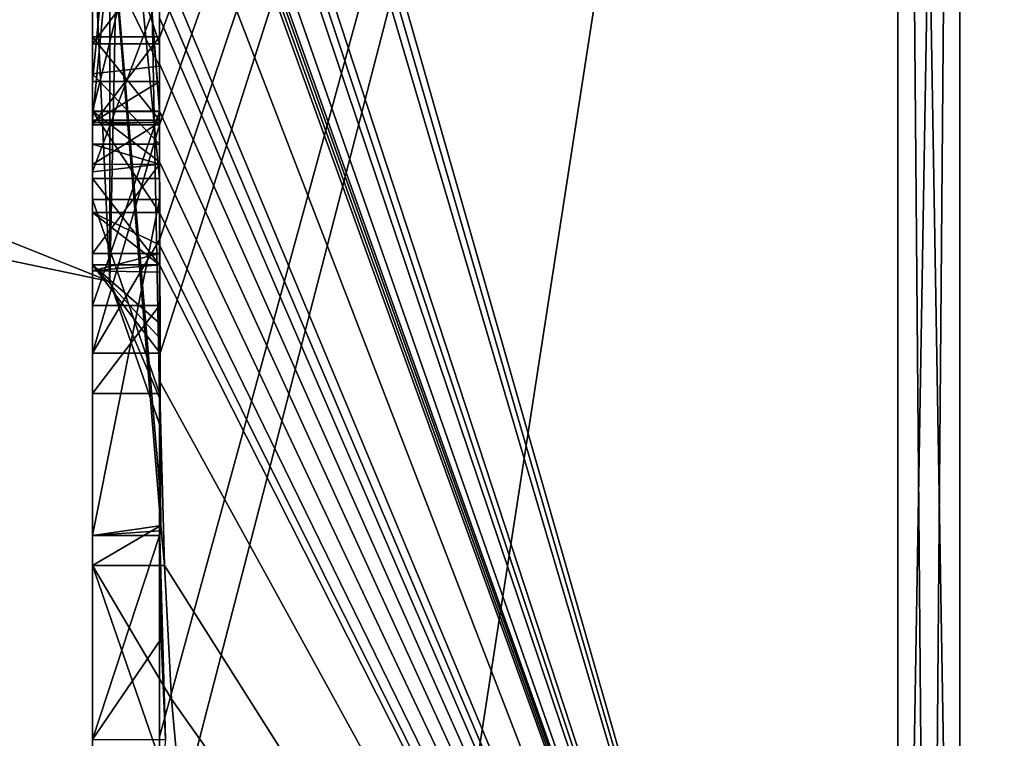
# Model space of a CAD drawing. Extents: x -23 to 1160, y -1999 to -1.
# Tile 3 of 254: x -4.82 to -1.88, y -1991.04 to -1988.89. Entities that reach past the tile are written whole.
import ezdxf

# ---------------------------------------------------------------- set-up
doc = ezdxf.new("R2010")
doc.units = 0
doc.header["$LTSCALE"] = 90.350045
for name, color, linetype in [('2400', 7, 'CONTINUOUS'), ('2405', 7, 'CONTINUOUS'), ('2406', 7, 'CONTINUOUS'), ('2407', 7, 'CONTINUOUS'), ('2408', 7, 'CONTINUOUS'), ('2413', 7, 'CONTINUOUS'), ('2414', 7, 'CONTINUOUS'), ('2421', 7, 'CONTINUOUS'), ('2423', 7, 'CONTINUOUS'), ('2424', 7, 'CONTINUOUS'), ('2425', 7, 'CONTINUOUS'), ('2436', 7, 'CONTINUOUS'), ('2445', 7, 'CONTINUOUS'), ('2446', 7, 'CONTINUOUS'), ('2447', 7, 'CONTINUOUS'), ('2448', 7, 'CONTINUOUS'), ('2449', 7, 'CONTINUOUS'), ('2482', 7, 'CONTINUOUS'), ('2483', 7, 'CONTINUOUS'), ('2534', 7, 'CONTINUOUS'), ('2535', 7, 'CONTINUOUS'), ('2536', 7, 'CONTINUOUS'), ('2537', 7, 'CONTINUOUS'), ('2557', 7, 'CONTINUOUS'), ('2561', 7, 'CONTINUOUS'), ('2562', 7, 'CONTINUOUS'), ('2563', 7, 'CONTINUOUS'), ('2564', 7, 'CONTINUOUS'), ('2565', 7, 'CONTINUOUS'), ('2566', 7, 'CONTINUOUS'), ('2567', 7, 'CONTINUOUS'), ('2568', 7, 'CONTINUOUS'), ('2569', 7, 'CONTINUOUS'), ('2570', 7, 'CONTINUOUS'), ('2572', 7, 'CONTINUOUS'), ('2573', 7, 'CONTINUOUS'), ('2578', 7, 'CONTINUOUS')]:
    doc.layers.add(name, color=color, linetype=linetype)

msp = doc.modelspace()

# ---------------------------------------------------------------- linework, layer by layer
at = {"layer": '2400', "linetype": 'CONTINUOUS'}
for points in [[(-4.4, -1985.1824, 43.1674), (-4.4, -1982.471, 47.7638), (-4.4, -1990.0213, 34.6862), (-4.4, -1985.1824, 43.1674)], [(-4.4, -1982.471, 18.2362), (-4.4, -1988.7004, 28.9259), (-4.4, -1990.0213, 31.3138), (-4.4, -1982.471, 18.2362)], [(-4.4, -1985.3536, 42.871), (-4.4, -1985.1824, 43.1674), (-4.4, -1990.0213, 34.6862), (-4.4, -1985.3536, 42.871)], [(-4.4, -1985.8936, 41.9356), (-4.4, -1985.3536, 42.871), (-4.4, -1990.0213, 34.6862), (-4.4, -1985.8936, 41.9356)], [(-4.4, -1986.0881, 41.5986), (-4.4, -1985.8936, 41.9356), (-4.4, -1990.0213, 34.6862), (-4.4, -1986.0881, 41.5986)], [(-4.4, -1986.608, 40.6982), (-4.4, -1986.0881, 41.5986), (-4.4, -1990.0213, 34.6862), (-4.4, -1986.608, 40.6982)], [(-4.4, -1989.158, 23.7344), (-4.4, -1986.5668, 25.2304), (-4.4, -1989.024, 23.4903), (-4.4, -1989.158, 23.7344)], [(-4.4, -1989.024, 23.4903), (-4.4, -1986.5668, 25.2304), (-4.4, -1988.8863, 23.248), (-4.4, -1989.024, 23.4903)], [(-4.4, -1987.2894, 39.5179), (-4.4, -1986.608, 40.6982), (-4.4, -1990.0213, 34.6862), (-4.4, -1987.2894, 39.5179)], [(-4.4, -1987.0044, 25.3804), (-4.4, -1989.0759, 24.1844), (-4.4, -1987.1278, 25.594), (-4.4, -1987.0044, 25.3804)], [(-4.4, -1988.9428, 42.0462), (-4.4, -1988.6844, 43.0976), (-4.4, -1987.1201, 40.4194), (-4.4, -1988.9428, 42.0462)], [(-4.4, -1989.1915, 41.6153), (-4.4, -1988.9428, 42.0462), (-4.4, -1987.1201, 40.4194), (-4.4, -1989.1915, 41.6153)], [(-4.4, -1987.1278, 25.594), (-4.4, -1989.0759, 24.1844), (-4.4, -1987.3925, 25.8869), (-4.4, -1987.1278, 25.594)], [(-4.4, -1987.5527, 39.67), (-4.4, -1987.2894, 39.5179), (-4.4, -1990.0213, 34.6862), (-4.4, -1987.5527, 39.67)], [(-4.4, -1987.2944, 40.1174), (-4.4, -1987.5527, 39.67), (-4.4, -1989.3659, 41.3134), (-4.4, -1987.2944, 40.1174)], [(-4.4, -1987.3925, 25.8869), (-4.4, -1989.0759, 24.1844), (-4.4, -1987.7428, 26.0171), (-4.4, -1987.3925, 25.8869)], [(-4.4, -1989.3659, 41.3134), (-4.4, -1987.5527, 39.67), (-4.4, -1990.0213, 34.6862), (-4.4, -1989.3659, 41.3134)], [(-4.4, -1987.7428, 26.0171), (-4.4, -1989.0759, 24.1844), (-4.4, -1988.1618, 25.9907), (-4.4, -1987.7428, 26.0171)], [(-4.4, -1990.2826, 26.2178), (-4.4, -1987.9233, 27.5799), (-4.4, -1989.9704, 25.4294), (-4.4, -1990.2826, 26.2178)], [(-4.4, -1989.9704, 25.4294), (-4.4, -1987.9233, 27.5799), (-4.4, -1989.3232, 25.7126), (-4.4, -1989.9704, 25.4294)], [(-4.4, -1989.3232, 25.7126), (-4.4, -1987.9233, 27.5799), (-4.4, -1988.8118, 26.1168), (-4.4, -1989.3232, 25.7126)], [(-4.4, -1988.1618, 25.9907), (-4.4, -1989.0759, 24.1844), (-4.4, -1988.6269, 25.7964), (-4.4, -1988.1618, 25.9907)], [(-4.4, -1988.3609, 27.7299), (-4.4, -1989.1656, 27.2653), (-4.4, -1988.9637, 28.7739), (-4.4, -1988.3609, 27.7299)], [(-4.4, -1988.6269, 25.7964), (-4.4, -1989.0759, 24.1844), (-4.4, -1989.0302, 25.491), (-4.4, -1988.6269, 25.7964)], [(-4.4, -1988.946, 42.648), (-4.4, -1988.6844, 43.0976), (-4.4, -1988.9428, 42.0462), (-4.4, -1988.946, 42.648)], [(-4.4, -1988.7004, 28.9259), (-4.4, -1988.9637, 28.7739), (-4.4, -1990.0213, 31.3138), (-4.4, -1988.7004, 28.9259)], [(-4.4, -1989.197, 42.193), (-4.4, -1988.946, 42.648), (-4.4, -1988.9428, 42.0462), (-4.4, -1989.197, 42.193)], [(-4.4, -1989.745, 28.2688), (-4.4, -1990.0083, 28.1168), (-4.4, -1988.9637, 28.7739), (-4.4, -1989.745, 28.2688)], [(-4.4, -1988.9637, 28.7739), (-4.4, -1990.0083, 28.1168), (-4.4, -1990.0213, 31.3138), (-4.4, -1988.9637, 28.7739)], [(-4.4, -1989.1656, 27.2653), (-4.4, -1989.745, 28.2688), (-4.4, -1988.9637, 28.7739), (-4.4, -1989.1656, 27.2653)], [(-4.4, -1989.0302, 25.491), (-4.4, -1989.0759, 24.1844), (-4.4, -1989.1992, 24.398), (-4.4, -1989.0302, 25.491)], [(-4.4, -1989.2635, 25.1422), (-4.4, -1989.0302, 25.491), (-4.4, -1989.1992, 24.398), (-4.4, -1989.2635, 25.1422)], [(-4.4, -1989.323, 24.7677), (-4.4, -1989.2635, 25.1422), (-4.4, -1989.1992, 24.398), (-4.4, -1989.323, 24.7677)], [(-4.4, -1989.5904, 25.2499), (-4.4, -1989.9704, 25.4294), (-4.4, -1989.3232, 25.7126), (-4.4, -1989.5904, 25.2499)], [(-4.4, -1989.6242, 40.8659), (-4.4, -1989.3659, 41.3134), (-4.4, -1990.0213, 34.6862), (-4.4, -1989.6242, 40.8659)], [(-4.4, -1989.4289, 27.1133), (-4.4, -1990.4027, 26.551), (-4.4, -1990.0083, 28.1168), (-4.4, -1989.4289, 27.1133)], [(-4.4, -1989.6461, 24.9493), (-4.4, -1989.9704, 25.4294), (-4.4, -1989.5904, 25.2499), (-4.4, -1989.6461, 24.9493)], [(-4.4, -1989.6238, 24.6543), (-4.4, -1989.9704, 25.4294), (-4.4, -1989.6461, 24.9493), (-4.4, -1989.6238, 24.6543)], [(-4.4, -1989.7984, 40.9665), (-4.4, -1989.6242, 40.8659), (-4.4, -1990.0213, 34.6862), (-4.4, -1989.7984, 40.9665)], [(-4.4, -1991.0336, 37.2391), (-4.4, -1989.7984, 40.9665), (-4.4, -1990.4027, 26.551), (-4.4, -1991.0336, 37.2391)], [(-4.4, -1990.4027, 26.551), (-4.4, -1989.7984, 40.9665), (-4.4, -1990.1, 33.0124), (-4.4, -1990.4027, 26.551)], [(-4.4, -1990.1, 33.0124), (-4.4, -1989.7984, 40.9665), (-4.4, -1990.0213, 34.6862), (-4.4, -1990.1, 33.0124)], [(-4.4, -1990.0083, 28.1168), (-4.4, -1990.4027, 26.551), (-4.4, -1990.0213, 31.3138), (-4.4, -1990.0083, 28.1168)], [(-4.4, -1990.0213, 31.3138), (-4.4, -1990.4027, 26.551), (-4.4, -1990.1, 33.0124), (-4.4, -1990.0213, 31.3138)], [(-4.4, -1991.2014, 29.5999), (-4.4, -1991.0336, 37.2391), (-4.4, -1990.4027, 26.551), (-4.4, -1991.2014, 29.5999)], [(-4.4, -1991.5, 33), (-4.4, -1991.0336, 37.2391), (-4.4, -1991.2014, 29.5999), (-4.4, -1991.5, 33)]]:
    msp.add_3dface(points, dxfattribs=at)
at = {"layer": '2405', "linetype": 'CONTINUOUS'}
for points in [[(-2.1949, -1993.9825, 33), (-4.3341, -1986.5125, 19.1364), (-2.1949, -1982.9913, 13.9626), (-2.1949, -1993.9825, 33)], [(-4.3429, -1986.5961, 19.2811), (-4.3341, -1986.5125, 19.1364), (-2.1949, -1993.9825, 33), (-4.3429, -1986.5961, 19.2811)], [(-4.3508, -1986.6805, 19.4273), (-4.3429, -1986.5961, 19.2811), (-2.1949, -1993.9825, 33), (-4.3508, -1986.6805, 19.4273)], [(-4.3867, -1987.2981, 20.4971), (-4.3508, -1986.6805, 19.4273), (-2.1949, -1993.9825, 33), (-4.3867, -1987.2981, 20.4971)], [(-4.3893, -1987.3819, 20.6423), (-4.3867, -1987.2981, 20.4971), (-2.1949, -1993.9825, 33), (-4.3893, -1987.3819, 20.6423)], [(-4.3915, -1987.4661, 20.788), (-4.3893, -1987.3819, 20.6423), (-2.1949, -1993.9825, 33), (-4.3915, -1987.4661, 20.788)], [(-4.3958, -1987.6968, 21.1876), (-4.3915, -1987.4661, 20.788), (-2.1949, -1993.9825, 33), (-4.3958, -1987.6968, 21.1876)], [(-4.3969, -1987.787, 21.344), (-4.3958, -1987.6968, 21.1876), (-2.1949, -1993.9825, 33), (-4.3969, -1987.787, 21.344)], [(-4.3978, -1987.8775, 21.5006), (-4.3969, -1987.787, 21.344), (-2.1949, -1993.9825, 33), (-4.3978, -1987.8775, 21.5006)], [(-4.4, -1988.2671, 22.2468), (-4.4, -1987.8058, 21.5795), (-2.1949, -1993.9825, 33), (-4.4, -1988.2671, 22.2468)], [(-4.4, -1987.8058, 21.5795), (-4.3995, -1987.8416, 21.54), (-2.1949, -1993.9825, 33), (-4.4, -1987.8058, 21.5795)], [(-4.3995, -1987.8416, 21.54), (-4.3978, -1987.8775, 21.5006), (-2.1949, -1993.9825, 33), (-4.3995, -1987.8416, 21.54)], [(-4.4, -1988.7017, 22.9317), (-4.4, -1988.2671, 22.2468), (-2.1949, -1993.9825, 33), (-4.4, -1988.7017, 22.9317)], [(-4.4, -1988.7949, 23.0897), (-4.4, -1988.7017, 22.9317), (-2.1949, -1993.9825, 33), (-4.4, -1988.7949, 23.0897)], [(-4.4, -1988.8863, 23.248), (-4.4, -1988.7949, 23.0897), (-2.1949, -1993.9825, 33), (-4.4, -1988.8863, 23.248)], [(-4.4, -1989.024, 23.4903), (-4.4, -1988.8863, 23.248), (-2.1949, -1993.9825, 33), (-4.4, -1989.024, 23.4903)], [(-4.4, -1989.158, 23.7344), (-4.4, -1989.024, 23.4903), (-4.4, -1989.1649, 23.7304), (-4.4, -1989.158, 23.7344)], [(-4.4, -1989.1649, 23.7304), (-4.4, -1989.024, 23.4903), (-2.1949, -1993.9825, 33), (-4.4, -1989.1649, 23.7304)], [(-4.3999, -1989.3164, 23.9929), (-4.4, -1989.1649, 23.7304), (-2.1949, -1993.9825, 33), (-4.3999, -1989.3164, 23.9929)], [(-4.3998, -1989.4678, 24.2552), (-4.3999, -1989.3164, 23.9929), (-2.1949, -1993.9825, 33), (-4.3998, -1989.4678, 24.2552)], [(-4.3998, -1989.5639, 24.4538), (-4.3998, -1989.4678, 24.2552), (-2.1949, -1993.9825, 33), (-4.3998, -1989.5639, 24.4538)], [(-4.4, -1989.6238, 24.6543), (-4.3998, -1989.5639, 24.4538), (-2.1949, -1993.9825, 33), (-4.4, -1989.6238, 24.6543)], [(-4.4, -1989.9704, 25.4294), (-4.4, -1989.6238, 24.6543), (-2.1949, -1993.9825, 33), (-4.4, -1989.9704, 25.4294)], [(-4.4, -1990.2826, 26.2178), (-4.4, -1989.9704, 25.4294), (-4.3963, -1990.4022, 26.1487), (-4.4, -1990.2826, 26.2178)], [(-4.3963, -1990.4022, 26.1487), (-4.4, -1989.9704, 25.4294), (-4.3852, -1990.5214, 26.0799), (-4.3963, -1990.4022, 26.1487)], [(-4.3852, -1990.5214, 26.0799), (-4.4, -1989.9704, 25.4294), (-2.1949, -1993.9825, 33), (-4.3852, -1990.5214, 26.0799)], [(-4.4, -1991.2014, 29.5999), (-4.4, -1990.4027, 26.551), (-4.3825, -1991.0415, 27.589), (-4.4, -1991.2014, 29.5999)], [(-4.3825, -1991.0415, 27.589), (-4.4, -1990.4027, 26.551), (-4.3951, -1990.7404, 27.0674), (-4.3825, -1991.0415, 27.589)], [(-4.3951, -1990.7404, 27.0674), (-4.4, -1990.4027, 26.551), (-4.3999, -1990.4176, 26.5425), (-4.3951, -1990.7404, 27.0674)], [(-4.3998, -1990.4324, 26.5339), (-4.3951, -1990.7404, 27.0674), (-4.3999, -1990.4176, 26.5425), (-4.3998, -1990.4324, 26.5339)], [(-4.3645, -1990.9212, 26.7725), (-4.3852, -1990.5214, 26.0799), (-2.1949, -1993.9825, 33), (-4.3645, -1990.9212, 26.7725)], [(-4.3293, -1991.3048, 27.437), (-4.3645, -1990.9212, 26.7725), (-2.1949, -1993.9825, 33), (-4.3293, -1991.3048, 27.437)]]:
    msp.add_3dface(points, dxfattribs=at)
at = {"layer": '2406', "linetype": 'CONTINUOUS'}
for points in [[(-4.4, -1988.6844, 43.0976), (-4.4, -1988.946, 42.648), (-2.1949, -1982.9913, 52.0374), (-4.4, -1988.6844, 43.0976)], [(-2.1949, -1982.9913, 52.0374), (-4.4, -1988.946, 42.648), (-4.4, -1989.2061, 42.1982), (-2.1949, -1982.9913, 52.0374)], [(-4.4, -1991.0336, 37.2391), (-4.4, -1991.5, 33), (-2.1949, -1982.9913, 52.0374), (-4.4, -1991.0336, 37.2391)], [(-4.4, -1991.0336, 37.2391), (-2.1949, -1982.9913, 52.0374), (-4.3979, -1989.8875, 41.0179), (-4.4, -1991.0336, 37.2391)], [(-4.4, -1991.5, 33), (-3.7691, -1993.1602, 33), (-2.1949, -1982.9913, 52.0374), (-4.4, -1991.5, 33)], [(-4.3996, -1989.5472, 41.6073), (-2.1949, -1982.9913, 52.0374), (-4.4, -1989.2061, 42.1982), (-4.3996, -1989.5472, 41.6073)], [(-4.3979, -1989.8875, 41.0179), (-2.1949, -1982.9913, 52.0374), (-4.3996, -1989.5472, 41.6073), (-4.3979, -1989.8875, 41.0179)], [(-3.7691, -1993.1602, 33), (-2.1949, -1993.9825, 33), (-2.1949, -1982.9913, 52.0374), (-3.7691, -1993.1602, 33)], [(-4.4, -1989.2061, 42.1982), (-4.4, -1988.946, 42.648), (-4.4, -1989.197, 42.193), (-4.4, -1989.2061, 42.1982)], [(-4.4, -1989.7984, 40.9665), (-4.4, -1991.0336, 37.2391), (-4.3979, -1989.8875, 41.0179), (-4.4, -1989.7984, 40.9665)], [(-4.3995, -1989.843, 40.9922), (-4.4, -1989.7984, 40.9665), (-4.3979, -1989.8875, 41.0179), (-4.3995, -1989.843, 40.9922)]]:
    msp.add_3dface(points, dxfattribs=at)
at = {"layer": '2407', "linetype": 'CONTINUOUS'}
for points in [[(0, -1993.444, 33), (0, -1982.7214, 51.5712), (-2.0094, -1993.9698, 33), (0, -1993.444, 33)], [(-2.0094, -1993.9698, 33), (0, -1982.7214, 51.5712), (-2.0094, -1982.9849, 52.0264), (-2.0094, -1993.9698, 33)]]:
    msp.add_3dface(points, dxfattribs=at)
at = {"layer": '2408', "linetype": 'CONTINUOUS'}
for points in [[(0, -1982.7214, 14.4288), (0, -1993.444, 33), (-2.0094, -1982.9849, 13.9736), (0, -1982.7214, 14.4288)], [(0, -1993.444, 33), (-2.0094, -1993.9698, 33), (-2.0094, -1982.9849, 13.9736), (0, -1993.444, 33)]]:
    msp.add_3dface(points, dxfattribs=at)
at = {"layer": '2413', "linetype": 'CONTINUOUS'}
for points in [[(-2.0094, -1993.9698, 33), (-2.1949, -1982.9913, 13.9626), (-2.0094, -1982.9849, 13.9736), (-2.0094, -1993.9698, 33)], [(-2.1949, -1993.9825, 33), (-2.1949, -1982.9913, 13.9626), (-2.1016, -1993.9849, 33), (-2.1949, -1993.9825, 33)], [(-2.1949, -1982.9913, 13.9626), (-2.0094, -1993.9698, 33), (-2.1016, -1993.9849, 33), (-2.1949, -1982.9913, 13.9626)]]:
    msp.add_3dface(points, dxfattribs=at)
at = {"layer": '2414', "linetype": 'CONTINUOUS'}
for points in [[(-2.1949, -1982.9913, 52.0374), (-2.1949, -1993.9825, 33), (-2.0094, -1982.9849, 52.0264), (-2.1949, -1982.9913, 52.0374)], [(-2.0094, -1982.9849, 52.0264), (-2.1949, -1993.9825, 33), (-2.1016, -1993.9849, 33), (-2.0094, -1982.9849, 52.0264)], [(-2.0094, -1993.9698, 33), (-2.0094, -1982.9849, 52.0264), (-2.1016, -1993.9849, 33), (-2.0094, -1993.9698, 33)]]:
    msp.add_3dface(points, dxfattribs=at)
at = {"layer": '2421', "linetype": 'CONTINUOUS'}
for points in [[(-4.6, -1987.1201, 40.4194), (-4.6, -1987.2944, 40.1174), (-4.6, -1989.1915, 41.6153), (-4.6, -1987.1201, 40.4194)], [(-4.6, -1987.2944, 40.1174), (-4.6, -1989.3659, 41.3134), (-4.6, -1989.1915, 41.6153), (-4.6, -1987.2944, 40.1174)], [(-4.6, -1989.2061, 42.1982), (-4.6, -1988.9428, 42.0462), (-4.6, -1989.1915, 41.6153), (-4.6, -1989.2061, 42.1982)], [(-4.6, -1989.3659, 41.3134), (-4.6, -1989.2061, 42.1982), (-4.6, -1989.1915, 41.6153), (-4.6, -1989.3659, 41.3134)], [(-4.6, -1989.8875, 41.0179), (-4.6, -1989.2061, 42.1982), (-4.6, -1989.6242, 40.8659), (-4.6, -1989.8875, 41.0179)], [(-4.6, -1989.6242, 40.8659), (-4.6, -1989.2061, 42.1982), (-4.6, -1989.3659, 41.3134), (-4.6, -1989.6242, 40.8659)]]:
    msp.add_3dface(points, dxfattribs=at)
at = {"layer": '2423', "linetype": 'CONTINUOUS'}
for points in [[(-4.4, -1989.1915, 41.6153), (-4.4, -1987.1201, 40.4194), (-4.6, -1989.1915, 41.6153), (-4.4, -1989.1915, 41.6153)], [(-4.4, -1987.1201, 40.4194), (-4.6, -1987.1201, 40.4194), (-4.6, -1989.1915, 41.6153), (-4.4, -1987.1201, 40.4194)]]:
    msp.add_3dface(points, dxfattribs=at)
at = {"layer": '2424', "linetype": 'CONTINUOUS'}
for points in [[(-4.4, -1988.9428, 42.0462), (-4.4, -1989.1915, 41.6153), (-4.6, -1988.9428, 42.0462), (-4.4, -1988.9428, 42.0462)], [(-4.6, -1988.9428, 42.0462), (-4.4, -1989.1915, 41.6153), (-4.6, -1989.1915, 41.6153), (-4.6, -1988.9428, 42.0462)]]:
    msp.add_3dface(points, dxfattribs=at)
at = {"layer": '2425', "linetype": 'CONTINUOUS'}
for points in [[(-4.4, -1989.197, 42.193), (-4.4, -1988.9428, 42.0462), (-4.6, -1989.2061, 42.1982), (-4.4, -1989.197, 42.193)], [(-4.4, -1988.9428, 42.0462), (-4.6, -1988.9428, 42.0462), (-4.6, -1989.2061, 42.1982), (-4.4, -1988.9428, 42.0462)], [(-4.4, -1989.2061, 42.1982), (-4.4, -1989.197, 42.193), (-4.6, -1989.2061, 42.1982), (-4.4, -1989.2061, 42.1982)]]:
    msp.add_3dface(points, dxfattribs=at)
at = {"layer": '2436', "linetype": 'CONTINUOUS'}
for points in [[(-4.6, -1986.5668, 25.2304), (-4.6, -1989.1649, 23.7304), (-4.6, -1989.0759, 24.1844), (-4.6, -1986.5668, 25.2304)], [(-4.6, -1986.5668, 25.2304), (-4.6, -1989.0759, 24.1844), (-4.6, -1987.0044, 25.3804), (-4.6, -1986.5668, 25.2304)], [(-4.6, -1988.1869, 26.3601), (-4.6, -1987.6825, 26.3581), (-4.6, -1989.346, 25.6874), (-4.6, -1988.1869, 26.3601)], [(-4.6, -1989.346, 25.6874), (-4.6, -1987.6825, 26.3581), (-4.6, -1989.5904, 25.2499), (-4.6, -1989.346, 25.6874)], [(-4.6, -1989.5904, 25.2499), (-4.6, -1987.6825, 26.3581), (-4.6, -1988.6269, 25.7964), (-4.6, -1989.5904, 25.2499)], [(-4.6, -1987.9233, 27.5799), (-4.6, -1990.5214, 26.0799), (-4.6, -1990.4324, 26.5339), (-4.6, -1987.9233, 27.5799)], [(-4.6, -1988.7004, 28.9259), (-4.6, -1987.9233, 27.5799), (-4.6, -1988.9637, 28.7739), (-4.6, -1988.7004, 28.9259)], [(-4.6, -1988.9637, 28.7739), (-4.6, -1987.9233, 27.5799), (-4.6, -1988.3609, 27.7299), (-4.6, -1988.9637, 28.7739)], [(-4.6, -1988.3609, 27.7299), (-4.6, -1987.9233, 27.5799), (-4.6, -1989.1656, 27.2653), (-4.6, -1988.3609, 27.7299)], [(-4.6, -1989.1656, 27.2653), (-4.6, -1987.9233, 27.5799), (-4.6, -1989.4289, 27.1133), (-4.6, -1989.1656, 27.2653)], [(-4.6, -1989.4289, 27.1133), (-4.6, -1987.9233, 27.5799), (-4.6, -1990.4324, 26.5339), (-4.6, -1989.4289, 27.1133)], [(-4.6, -1988.8118, 26.1168), (-4.6, -1988.1869, 26.3601), (-4.6, -1989.346, 25.6874), (-4.6, -1988.8118, 26.1168)], [(-4.6, -1989.0535, 25.4671), (-4.6, -1989.5904, 25.2499), (-4.6, -1988.6269, 25.7964), (-4.6, -1989.0535, 25.4671)], [(-4.6, -1989.2635, 25.1422), (-4.6, -1989.5904, 25.2499), (-4.6, -1989.0535, 25.4671), (-4.6, -1989.2635, 25.1422)], [(-4.6, -1989.1649, 23.7304), (-4.6, -1989.4678, 24.2552), (-4.6, -1989.0759, 24.1844), (-4.6, -1989.1649, 23.7304)], [(-4.6, -1989.0759, 24.1844), (-4.6, -1989.4678, 24.2552), (-4.6, -1989.1992, 24.398), (-4.6, -1989.0759, 24.1844)], [(-4.6, -1989.745, 28.2688), (-4.6, -1989.1656, 27.2653), (-4.6, -1990.0083, 28.1168), (-4.6, -1989.745, 28.2688)], [(-4.6, -1990.0083, 28.1168), (-4.6, -1989.1656, 27.2653), (-4.6, -1989.4289, 27.1133), (-4.6, -1990.0083, 28.1168)], [(-4.6, -1989.1992, 24.398), (-4.6, -1989.4678, 24.2552), (-4.6, -1989.324, 24.7761), (-4.6, -1989.1992, 24.398)], [(-4.6, -1989.6412, 24.7568), (-4.6, -1989.5904, 25.2499), (-4.6, -1989.2635, 25.1422), (-4.6, -1989.6412, 24.7568)], [(-4.6, -1989.324, 24.7761), (-4.6, -1989.6412, 24.7568), (-4.6, -1989.2635, 25.1422), (-4.6, -1989.324, 24.7761)], [(-4.6, -1989.4678, 24.2552), (-4.6, -1989.6412, 24.7568), (-4.6, -1989.324, 24.7761), (-4.6, -1989.4678, 24.2552)], [(-4.6, -1991.3048, 27.437), (-4.6, -1991.0415, 27.589), (-4.6, -1990.4324, 26.5339), (-4.6, -1991.3048, 27.437)], [(-4.6, -1990.5214, 26.0799), (-4.6, -1991.3048, 27.437), (-4.6, -1990.4324, 26.5339), (-4.6, -1990.5214, 26.0799)]]:
    msp.add_3dface(points, dxfattribs=at)
at = {"layer": '2445', "linetype": 'CONTINUOUS'}
for points in [[(-4.4, -1989.3232, 25.7126), (-4.4, -1988.8118, 26.1168), (-4.6, -1989.346, 25.6874), (-4.4, -1989.3232, 25.7126)], [(-4.4, -1988.8118, 26.1168), (-4.6, -1988.8118, 26.1168), (-4.6, -1989.346, 25.6874), (-4.4, -1988.8118, 26.1168)], [(-4.4, -1989.5904, 25.2499), (-4.4, -1989.3232, 25.7126), (-4.6, -1989.5904, 25.2499), (-4.4, -1989.5904, 25.2499)], [(-4.4, -1989.3232, 25.7126), (-4.6, -1989.346, 25.6874), (-4.6, -1989.5904, 25.2499), (-4.4, -1989.3232, 25.7126)]]:
    msp.add_3dface(points, dxfattribs=at)
at = {"layer": '2446', "linetype": 'CONTINUOUS'}
for points in [[(-4.3998, -1989.5639, 24.4538), (-4.4, -1989.6238, 24.6543), (-4.6, -1989.4678, 24.2552), (-4.3998, -1989.5639, 24.4538)], [(-4.4, -1989.6238, 24.6543), (-4.6, -1989.6412, 24.7568), (-4.6, -1989.4678, 24.2552), (-4.4, -1989.6238, 24.6543)], [(-4.3998, -1989.4678, 24.2552), (-4.3998, -1989.5639, 24.4538), (-4.6, -1989.4678, 24.2552), (-4.3998, -1989.4678, 24.2552)], [(-4.4, -1989.6461, 24.9493), (-4.4, -1989.5904, 25.2499), (-4.6, -1989.6412, 24.7568), (-4.4, -1989.6461, 24.9493)], [(-4.4, -1989.5904, 25.2499), (-4.6, -1989.5904, 25.2499), (-4.6, -1989.6412, 24.7568), (-4.4, -1989.5904, 25.2499)], [(-4.4, -1989.6238, 24.6543), (-4.4, -1989.6461, 24.9493), (-4.6, -1989.6412, 24.7568), (-4.4, -1989.6238, 24.6543)]]:
    msp.add_3dface(points, dxfattribs=at)
at = {"layer": '2447', "linetype": 'CONTINUOUS'}
for points in [[(-4.4, -1989.1649, 23.7304), (-4.3999, -1989.3164, 23.9929), (-4.6, -1989.1649, 23.7304), (-4.4, -1989.1649, 23.7304)], [(-4.3999, -1989.3164, 23.9929), (-4.3998, -1989.4678, 24.2552), (-4.6, -1989.1649, 23.7304), (-4.3999, -1989.3164, 23.9929)], [(-4.6, -1989.1649, 23.7304), (-4.3998, -1989.4678, 24.2552), (-4.6, -1989.4678, 24.2552), (-4.6, -1989.1649, 23.7304)]]:
    msp.add_3dface(points, dxfattribs=at)
at = {"layer": '2448', "linetype": 'CONTINUOUS'}
for points in [[(-4.4, -1986.5668, 25.2304), (-4.4, -1989.158, 23.7344), (-4.6, -1986.5668, 25.2304), (-4.4, -1986.5668, 25.2304)], [(-4.4, -1989.158, 23.7344), (-4.4, -1989.1649, 23.7304), (-4.6, -1986.5668, 25.2304), (-4.4, -1989.158, 23.7344)], [(-4.4, -1989.1649, 23.7304), (-4.6, -1989.1649, 23.7304), (-4.6, -1986.5668, 25.2304), (-4.4, -1989.1649, 23.7304)]]:
    msp.add_3dface(points, dxfattribs=at)
at = {"layer": '2449', "linetype": 'CONTINUOUS'}
for points in [[(-4.3951, -1990.7404, 27.0674), (-4.3998, -1990.4324, 26.5339), (-4.6, -1991.0415, 27.589), (-4.3951, -1990.7404, 27.0674)], [(-4.6, -1991.0415, 27.589), (-4.3998, -1990.4324, 26.5339), (-4.6, -1990.4324, 26.5339), (-4.6, -1991.0415, 27.589)], [(-4.3825, -1991.0415, 27.589), (-4.3951, -1990.7404, 27.0674), (-4.6, -1991.0415, 27.589), (-4.3825, -1991.0415, 27.589)]]:
    msp.add_3dface(points, dxfattribs=at)
at = {"layer": '2482', "linetype": 'CONTINUOUS'}
for points in [[(-4.9, -1989.5332, 31.4685), (-4.9, -1982.093, 18.5815), (-4.549, -1982.2017, 18.482), (-4.9, -1989.5332, 31.4685)], [(-4.549, -1989.6738, 31.4241), (-4.9, -1989.5332, 31.4685), (-4.549, -1982.2017, 18.482), (-4.549, -1989.6738, 31.4241)], [(-4.4, -1982.471, 18.2362), (-4.549, -1989.6738, 31.4241), (-4.549, -1982.2017, 18.482), (-4.4, -1982.471, 18.2362)], [(-4.4, -1982.471, 18.2362), (-4.4, -1990.0213, 31.3138), (-4.549, -1989.6738, 31.4241), (-4.4, -1982.471, 18.2362)]]:
    msp.add_3dface(points, dxfattribs=at)
at = {"layer": '2483', "linetype": 'CONTINUOUS'}
for points in [[(-4.9, -1982.093, 47.4185), (-4.9, -1989.5332, 34.5315), (-4.549, -1989.6738, 34.5759), (-4.9, -1982.093, 47.4185)], [(-4.549, -1982.2017, 47.518), (-4.9, -1982.093, 47.4185), (-4.549, -1989.6738, 34.5759), (-4.549, -1982.2017, 47.518)], [(-4.4, -1990.0213, 34.6862), (-4.4, -1982.471, 47.7638), (-4.549, -1982.2017, 47.518), (-4.4, -1990.0213, 34.6862)], [(-4.4, -1990.0213, 34.6862), (-4.549, -1982.2017, 47.518), (-4.549, -1989.6738, 34.5759), (-4.4, -1990.0213, 34.6862)]]:
    msp.add_3dface(points, dxfattribs=at)
at = {"layer": '2534', "linetype": 'CONTINUOUS'}
for points in [[(-4.4, -1987.2944, 40.1174), (-4.4, -1989.3659, 41.3134), (-4.6, -1987.2944, 40.1174), (-4.4, -1987.2944, 40.1174)], [(-4.4, -1989.3659, 41.3134), (-4.6, -1989.3659, 41.3134), (-4.6, -1987.2944, 40.1174), (-4.4, -1989.3659, 41.3134)]]:
    msp.add_3dface(points, dxfattribs=at)
at = {"layer": '2535', "linetype": 'CONTINUOUS'}
for points in [[(-4.4, -1989.3659, 41.3134), (-4.4, -1989.6242, 40.8659), (-4.6, -1989.3659, 41.3134), (-4.4, -1989.3659, 41.3134)], [(-4.4, -1989.6242, 40.8659), (-4.6, -1989.6242, 40.8659), (-4.6, -1989.3659, 41.3134), (-4.4, -1989.6242, 40.8659)]]:
    msp.add_3dface(points, dxfattribs=at)
at = {"layer": '2536', "linetype": 'CONTINUOUS'}
for points in [[(-4.4, -1989.6242, 40.8659), (-4.4, -1989.7984, 40.9665), (-4.6, -1989.6242, 40.8659), (-4.4, -1989.6242, 40.8659)], [(-4.4, -1989.7984, 40.9665), (-4.3995, -1989.843, 40.9922), (-4.6, -1989.6242, 40.8659), (-4.4, -1989.7984, 40.9665)], [(-4.3995, -1989.843, 40.9922), (-4.3979, -1989.8875, 41.0179), (-4.6, -1989.6242, 40.8659), (-4.3995, -1989.843, 40.9922)], [(-4.3979, -1989.8875, 41.0179), (-4.6, -1989.8875, 41.0179), (-4.6, -1989.6242, 40.8659), (-4.3979, -1989.8875, 41.0179)]]:
    msp.add_3dface(points, dxfattribs=at)
at = {"layer": '2537', "linetype": 'CONTINUOUS'}
for points in [[(-4.3996, -1989.5472, 41.6073), (-4.4, -1989.2061, 42.1982), (-4.6, -1989.8875, 41.0179), (-4.3996, -1989.5472, 41.6073)], [(-4.4, -1989.2061, 42.1982), (-4.6, -1989.2061, 42.1982), (-4.6, -1989.8875, 41.0179), (-4.4, -1989.2061, 42.1982)], [(-4.3979, -1989.8875, 41.0179), (-4.3996, -1989.5472, 41.6073), (-4.6, -1989.8875, 41.0179), (-4.3979, -1989.8875, 41.0179)]]:
    msp.add_3dface(points, dxfattribs=at)
at = {"layer": '2557', "linetype": 'CONTINUOUS'}
for points in [[(-4.4, -1989.0759, 24.1844), (-4.4, -1987.0044, 25.3804), (-4.6, -1989.0759, 24.1844), (-4.4, -1989.0759, 24.1844)], [(-4.6, -1989.0759, 24.1844), (-4.4, -1987.0044, 25.3804), (-4.6, -1987.0044, 25.3804), (-4.6, -1989.0759, 24.1844)]]:
    msp.add_3dface(points, dxfattribs=at)
at = {"layer": '2561', "linetype": 'CONTINUOUS'}
for points in [[(-4.4, -1988.6269, 25.7964), (-4.4, -1989.0302, 25.491), (-4.6, -1988.6269, 25.7964), (-4.4, -1988.6269, 25.7964)], [(-4.4, -1989.0302, 25.491), (-4.6, -1989.0535, 25.4671), (-4.6, -1988.6269, 25.7964), (-4.4, -1989.0302, 25.491)], [(-4.4, -1989.0302, 25.491), (-4.4, -1989.2635, 25.1422), (-4.6, -1989.0535, 25.4671), (-4.4, -1989.0302, 25.491)], [(-4.4, -1989.2635, 25.1422), (-4.6, -1989.2635, 25.1422), (-4.6, -1989.0535, 25.4671), (-4.4, -1989.2635, 25.1422)]]:
    msp.add_3dface(points, dxfattribs=at)
at = {"layer": '2562', "linetype": 'CONTINUOUS'}
for points in [[(-4.4, -1989.323, 24.7677), (-4.4, -1989.1992, 24.398), (-4.6, -1989.324, 24.7761), (-4.4, -1989.323, 24.7677)], [(-4.4, -1989.1992, 24.398), (-4.6, -1989.1992, 24.398), (-4.6, -1989.324, 24.7761), (-4.4, -1989.1992, 24.398)], [(-4.4, -1989.2635, 25.1422), (-4.4, -1989.323, 24.7677), (-4.6, -1989.2635, 25.1422), (-4.4, -1989.2635, 25.1422)], [(-4.4, -1989.323, 24.7677), (-4.6, -1989.324, 24.7761), (-4.6, -1989.2635, 25.1422), (-4.4, -1989.323, 24.7677)]]:
    msp.add_3dface(points, dxfattribs=at)
at = {"layer": '2563', "linetype": 'CONTINUOUS'}
for points in [[(-4.4, -1989.1992, 24.398), (-4.4, -1989.0759, 24.1844), (-4.6, -1989.1992, 24.398), (-4.4, -1989.1992, 24.398)], [(-4.4, -1989.0759, 24.1844), (-4.6, -1989.0759, 24.1844), (-4.6, -1989.1992, 24.398), (-4.4, -1989.0759, 24.1844)]]:
    msp.add_3dface(points, dxfattribs=at)
at = {"layer": '2564', "linetype": 'CONTINUOUS'}
for points in [[(-4.4, -1990.4027, 26.551), (-4.4, -1989.4289, 27.1133), (-4.6, -1990.4324, 26.5339), (-4.4, -1990.4027, 26.551)], [(-4.4, -1989.4289, 27.1133), (-4.6, -1989.4289, 27.1133), (-4.6, -1990.4324, 26.5339), (-4.4, -1989.4289, 27.1133)], [(-4.3999, -1990.4176, 26.5425), (-4.4, -1990.4027, 26.551), (-4.6, -1990.4324, 26.5339), (-4.3999, -1990.4176, 26.5425)], [(-4.3998, -1990.4324, 26.5339), (-4.3999, -1990.4176, 26.5425), (-4.6, -1990.4324, 26.5339), (-4.3998, -1990.4324, 26.5339)]]:
    msp.add_3dface(points, dxfattribs=at)
at = {"layer": '2565', "linetype": 'CONTINUOUS'}
for points in [[(-4.4, -1989.4289, 27.1133), (-4.4, -1990.0083, 28.1168), (-4.6, -1989.4289, 27.1133), (-4.4, -1989.4289, 27.1133)], [(-4.4, -1990.0083, 28.1168), (-4.6, -1990.0083, 28.1168), (-4.6, -1989.4289, 27.1133), (-4.4, -1990.0083, 28.1168)]]:
    msp.add_3dface(points, dxfattribs=at)
at = {"layer": '2566', "linetype": 'CONTINUOUS'}
for points in [[(-4.4, -1990.0083, 28.1168), (-4.4, -1989.745, 28.2688), (-4.6, -1990.0083, 28.1168), (-4.4, -1990.0083, 28.1168)], [(-4.4, -1989.745, 28.2688), (-4.6, -1989.745, 28.2688), (-4.6, -1990.0083, 28.1168), (-4.4, -1989.745, 28.2688)]]:
    msp.add_3dface(points, dxfattribs=at)
at = {"layer": '2567', "linetype": 'CONTINUOUS'}
for points in [[(-4.4, -1989.745, 28.2688), (-4.4, -1989.1656, 27.2653), (-4.6, -1989.745, 28.2688), (-4.4, -1989.745, 28.2688)], [(-4.4, -1989.1656, 27.2653), (-4.6, -1989.1656, 27.2653), (-4.6, -1989.745, 28.2688), (-4.4, -1989.1656, 27.2653)]]:
    msp.add_3dface(points, dxfattribs=at)
at = {"layer": '2568', "linetype": 'CONTINUOUS'}
for points in [[(-4.4, -1989.1656, 27.2653), (-4.4, -1988.3609, 27.7299), (-4.6, -1989.1656, 27.2653), (-4.4, -1989.1656, 27.2653)], [(-4.4, -1988.3609, 27.7299), (-4.6, -1988.3609, 27.7299), (-4.6, -1989.1656, 27.2653), (-4.4, -1988.3609, 27.7299)]]:
    msp.add_3dface(points, dxfattribs=at)
at = {"layer": '2569', "linetype": 'CONTINUOUS'}
for points in [[(-4.4, -1988.3609, 27.7299), (-4.4, -1988.9637, 28.7739), (-4.6, -1988.3609, 27.7299), (-4.4, -1988.3609, 27.7299)], [(-4.4, -1988.9637, 28.7739), (-4.6, -1988.9637, 28.7739), (-4.6, -1988.3609, 27.7299), (-4.4, -1988.9637, 28.7739)]]:
    msp.add_3dface(points, dxfattribs=at)
at = {"layer": '2570', "linetype": 'CONTINUOUS'}
for points in [[(-4.4, -1988.9637, 28.7739), (-4.4, -1988.7004, 28.9259), (-4.6, -1988.9637, 28.7739), (-4.4, -1988.9637, 28.7739)], [(-4.4, -1988.7004, 28.9259), (-4.6, -1988.7004, 28.9259), (-4.6, -1988.9637, 28.7739), (-4.4, -1988.7004, 28.9259)]]:
    msp.add_3dface(points, dxfattribs=at)
at = {"layer": '2572', "linetype": 'CONTINUOUS'}
for points in [[(-4.4, -1987.9233, 27.5799), (-4.4, -1990.2826, 26.2178), (-4.6, -1987.9233, 27.5799), (-4.4, -1987.9233, 27.5799)], [(-4.4, -1990.2826, 26.2178), (-4.3963, -1990.4022, 26.1487), (-4.6, -1987.9233, 27.5799), (-4.4, -1990.2826, 26.2178)], [(-4.3963, -1990.4022, 26.1487), (-4.6, -1990.5214, 26.0799), (-4.6, -1987.9233, 27.5799), (-4.3963, -1990.4022, 26.1487)], [(-4.3963, -1990.4022, 26.1487), (-4.3852, -1990.5214, 26.0799), (-4.6, -1990.5214, 26.0799), (-4.3963, -1990.4022, 26.1487)]]:
    msp.add_3dface(points, dxfattribs=at)
at = {"layer": '2573', "linetype": 'CONTINUOUS'}
for points in [[(-4.3852, -1990.5214, 26.0799), (-4.3645, -1990.9212, 26.7725), (-4.6, -1990.5214, 26.0799), (-4.3852, -1990.5214, 26.0799)], [(-4.3645, -1990.9212, 26.7725), (-4.3293, -1991.3048, 27.437), (-4.6, -1990.5214, 26.0799), (-4.3645, -1990.9212, 26.7725)], [(-4.3293, -1991.3048, 27.437), (-4.6, -1991.3048, 27.437), (-4.6, -1990.5214, 26.0799), (-4.3293, -1991.3048, 27.437)]]:
    msp.add_3dface(points, dxfattribs=at)
at = {"layer": '2578', "linetype": 'CONTINUOUS'}
for points in [[(-4.9, -1989.6, 33.0102), (-4.9, -1989.5332, 31.4685), (-4.549, -1989.6738, 31.4241), (-4.9, -1989.6, 33.0102)], [(-4.9, -1989.5332, 34.5315), (-4.9, -1989.6, 33.0102), (-4.549, -1989.6738, 31.4241), (-4.9, -1989.5332, 34.5315)], [(-4.549, -1989.6738, 34.5759), (-4.9, -1989.5332, 34.5315), (-4.549, -1989.6738, 31.4241), (-4.549, -1989.6738, 34.5759)], [(-4.4, -1990.0213, 31.3138), (-4.4, -1990.1, 33.0124), (-4.549, -1989.6738, 34.5759), (-4.4, -1990.0213, 31.3138)], [(-4.4, -1990.0213, 31.3138), (-4.549, -1989.6738, 34.5759), (-4.549, -1989.6738, 31.4241), (-4.4, -1990.0213, 31.3138)], [(-4.4, -1990.1, 33.0124), (-4.4, -1990.0213, 34.6862), (-4.549, -1989.6738, 34.5759), (-4.4, -1990.1, 33.0124)]]:
    msp.add_3dface(points, dxfattribs=at)

doc.saveas('drawing.dxf')
